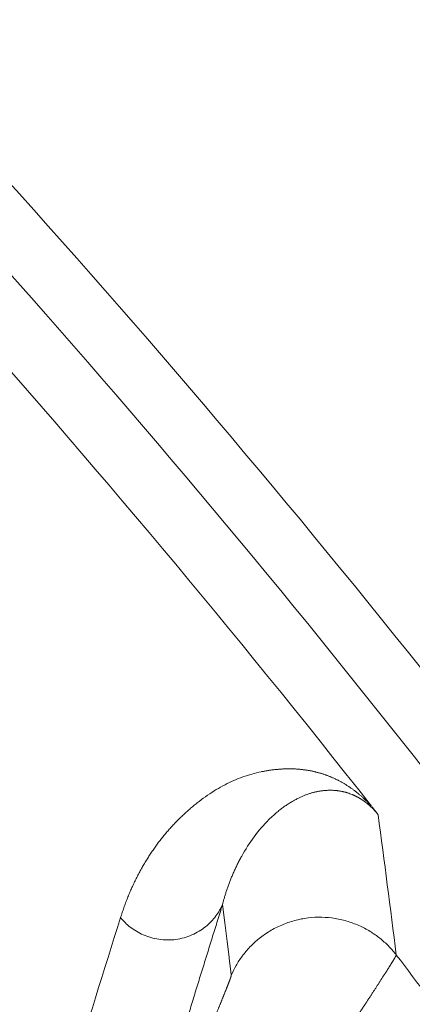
# Model space of a CAD drawing. Header units: millimetres. Extents: x 5437 to 18441, y -4466 to 3128.
# Tile 216 of 256: x 8560.7 to 8563.96, y -2725.11 to -2716.93. Entities that reach past the tile are written whole.
import ezdxf

# ---------------------------------------------------------------- set-up
doc = ezdxf.new("R2010")
doc.units = ezdxf.units.MM
doc.layers.add('1', color=7, linetype='Continuous', true_color=0xffffff)
doc.styles.add('TXT08', font='txt.shx', dxfattribs={"width": 0.8, "bigfont": 'gbcbig.shx'})
doc.dimstyles.get("Standard").update_dxf_attribs({"dimtxt": 0.18, "dimasz": 0.18, "dimexe": 0.18, "dimexo": 0.0625, "dimgap": 0.09, "dimtad": 0, "dimtih": 1, "dimtoh": 1, "dimdec": 4, "dimzin": 0, "dimdsep": 46, "dimtxsty": 'Standard', "dimcen": 0.09, "dimadec": 0, "dimazin": 0, "dimtfac": 1, "dimtdec": 4, "dimtofl": 0, "dimtmove": 0, "dimatfit": 3, "dimfxl": 1, "dimtolj": 1, "dimtzin": 0, "dimarcsym": 0})
doc.dimstyles.new('YanXiu', dxfattribs={"dimtxt": 40, "dimasz": 30, "dimexe": 0.66, "dimexo": 0.66, "dimgap": 0.66, "dimtad": 0, "dimdec": 1, "dimdsep": 46, "dimtxsty": 'TXT08', "dimcen": 0, "dimclrd": 256, "dimclre": 165, "dimclrt": 90, "dimazin": 2, "dimtfac": 1, "dimtdec": 1, "dimtofl": 0, "dimtmove": 0, "dimatfit": 3, "dimfxl": 1, "dimlwd": 5, "dimlwe": 13, "dimarcsym": 0})

# ---------------------------------------------------------------- blocks, each defined once
blk = doc.blocks.new('*D53')
at = {"color": 0, "lineweight": -2, "transparency": 16777216}
for p, q in [((10989.4307, -2154.4155), (10692.9173, -2240.8213)), ((11069.4307, -2154.4155), (10989.4307, -2154.4155)), ((8443.48, -2896.4116), (8443.48, -2896.2316)), ((8443.39, -2896.3216), (8443.57, -2896.3216))]:
    blk.add_line(p, q, dxfattribs=at)
at = {"color": 0, "lineweight": 20, "transparency": 16777216}
blk.add_solid([(10689.1871, -2228.0204), (10696.6476, -2253.6222), (10616.1119, -2263.2029)], dxfattribs=at)
at = {"layer": 'Defpoints', "color": 0, "lineweight": 20, "transparency": 16777216}
for p in [(10616.1119, -2263.2029), (6270.848, -3529.4402)]:
    blk.add_point(p, dxfattribs=at)
at = {"color": 0, "lineweight": 20, "transparency": 16777216, "insert": (11249.5207, -2154.4155), "char_height": 80, "attachment_point": 5}
blk.add_mtext('\\A1;R2260', dxfattribs=at)
blk = doc.blocks.new('*D54')
at = {"color": 0, "lineweight": -2, "transparency": 16777216}
blk.add_line((7492.6853, -2896.3216), (7463.5164, -2896.3216), dxfattribs=at)
at = {"color": 0, "lineweight": -3, "transparency": 16777216}
for start, end in [(14.7247061, 87.3296239), (101.5902046, 175.2752939)]:
    blk.add_arc((8434.1189, -2896.3216), 970.4225, start, end, dxfattribs=at)
at = {"color": 0, "lineweight": 20, "transparency": 16777216}
for points in [[(9385.6953, -2646.8098), (9359.6469, -2652.519), (9389.7986, -2727.8095)], [(7480.3159, -2816.9391), (7453.6719, -2815.84), (7463.6964, -2896.3216)]]:
    blk.add_solid(points, dxfattribs=at)
at = {"layer": 'Defpoints', "color": 0, "lineweight": 20, "transparency": 16777216}
for p in [(7900.863, -2085.5454), (10671.8171, -2501.755), (7492.7478, -2896.3216), (7740.5009, -2896.3216), (8434.1189, -2896.3216)]:
    blk.add_point(p, dxfattribs=at)
at = {"color": 0, "lineweight": 20, "transparency": 16777216, "insert": (8359.2409, -1928.7921), "char_height": 80, "attachment_point": 5}
blk.add_mtext('\\A1;165%%D', dxfattribs=at)
blk = doc.blocks.new('*D56')
at = {"lineweight": 5, "transparency": 16777216}
blk.add_line((9409.7195, -2278.0276), (9220.8999, -2398.8703), dxfattribs=at)
at = {"lineweight": 20, "transparency": 16777216}
blk.add_solid([(9218.2046, -2394.659), (9223.5951, -2403.0817), (9195.6316, -2415.0418)], dxfattribs=at)
at = {"layer": 'Defpoints', "color": 0, "lineweight": 20, "transparency": 16777216}
for p in [(9195.6316, -2415.0418), (8443.48, -2896.4116)]:
    blk.add_point(p, dxfattribs=at)
at = {"color": 90, "lineweight": 20, "transparency": 16777216, "insert": (9459.6888, -2246.0477), "char_height": 40, "attachment_point": 5, "rotation": 32.61885, "style": 'TXT08'}
blk.add_mtext('R893', dxfattribs=at)

msp = doc.modelspace()

# ---------------------------------------------------------------- linework, layer by layer
at = {"color": 7, "lineweight": 20}
msp.add_arc((8443.47995, -2896.41157), 893, 10.1099821, 350.11198757, dxfattribs=at)
at = {"layer": '1', "color": 0, "lineweight": 20}
for radius, start, end in [(87.90407, 28.3114965, 43.1817235), (87.40415, 28.3114965, 43.1817218), (86.87162, 38.1169446, 41.7541299), (86.27754, 36.7959829, 37.3877016), (80.37817, 35.3236402, 40.4201972)]:
    msp.add_arc((8495.27522, -2777.08546), radius, start, end, dxfattribs=at)
for points, degree, knots in [([(8561.38482, -2715.44332), (8561.32307, -2715.58559), (8561.25064, -2715.7225), (8561.16789, -2715.85312), (8560.93553, -2716.16366), (8560.64645, -2716.42601), (8560.45786, -2716.5606), (8560.13146, -2716.7404), (8559.77979, -2716.85676), (8559.6456, -2716.8911), (8559.51035, -2716.91593), (8559.37373, -2716.93142)], 5, [0, 0, 0, 0, 0, 0, 0.2946663, 0.2946663, 0.2946663, 0.7384951, 0.7384951, 0.7384951, 1, 1, 1, 1, 1, 1]), ([(8561.53839, -2724.38663), (8561.54061, -2724.37968), (8561.54505, -2724.36576), (8561.55191, -2724.34511), (8561.55891, -2724.32458), (8561.56607, -2724.3042), (8561.57339, -2724.28397), (8561.58086, -2724.26389), (8561.5885, -2724.24395), (8561.59629, -2724.22415), (8561.60424, -2724.20451), (8561.61235, -2724.18501), (8561.62061, -2724.16565), (8561.62904, -2724.14644), (8561.63762, -2724.12738), (8561.64636, -2724.10846), (8561.65526, -2724.08969), (8561.66432, -2724.07107), (8561.67354, -2724.05259), (8561.68292, -2724.03426), (8561.69246, -2724.01608), (8561.70215, -2723.99804), (8561.71201, -2723.98015), (8561.72203, -2723.96241), (8561.7322, -2723.94481), (8561.74254, -2723.92736), (8561.75303, -2723.91006), (8561.76369, -2723.8929), (8561.77451, -2723.87589), (8561.78549, -2723.85903), (8561.79662, -2723.84231), (8561.80792, -2723.82575), (8561.81938, -2723.80933), (8561.831, -2723.79306), (8561.84278, -2723.77693), (8561.85473, -2723.76096), (8561.86683, -2723.74513), (8561.8791, -2723.72945), (8561.89153, -2723.71391), (8561.90412, -2723.69853), (8561.91687, -2723.68329), (8561.92978, -2723.6682), (8561.94286, -2723.65327), (8561.95609, -2723.63847), (8561.96949, -2723.62383), (8561.98306, -2723.60934), (8561.99678, -2723.59499), (8562.01067, -2723.5808), (8562.02472, -2723.56675), (8562.03893, -2723.55285), (8562.05331, -2723.5391), (8562.06785, -2723.5255), (8562.08255, -2723.51205), (8562.09741, -2723.49875), (8562.11244, -2723.4856), (8562.12763, -2723.4726), (8562.14299, -2723.45975), (8562.15851, -2723.44704), (8562.17419, -2723.43449), (8562.2078, -2723.40818), (8562.25975, -2723.37014), (8562.33154, -2723.32376), (8562.40418, -2723.28292), (8562.47766, -2723.24763), (8562.552, -2723.21791), (8562.62718, -2723.19376), (8562.68301, -2723.18016), (8562.71758, -2723.17328), (8562.73028, -2723.17087), (8562.74292, -2723.1686), (8562.75552, -2723.16647), (8562.76807, -2723.16448), (8562.78057, -2723.16263), (8562.79302, -2723.16091), (8562.80543, -2723.15934), (8562.81778, -2723.1579), (8562.83009, -2723.1566), (8562.84234, -2723.15544), (8562.85455, -2723.15441), (8562.86671, -2723.15353), (8562.87882, -2723.15278), (8562.89089, -2723.15217), (8562.9029, -2723.1517), (8562.91487, -2723.15137), (8562.92678, -2723.15118), (8562.93865, -2723.15112), (8562.95047, -2723.1512), (8562.96224, -2723.15142), (8562.97396, -2723.15178), (8562.98564, -2723.15228), (8562.99726, -2723.15292), (8563.00884, -2723.15369), (8563.02036, -2723.1546), (8563.03184, -2723.15565), (8563.04327, -2723.15684), (8563.05465, -2723.15817), (8563.06598, -2723.15963), (8563.07726, -2723.16124), (8563.08849, -2723.16298), (8563.09967, -2723.16486), (8563.11081, -2723.16688), (8563.12189, -2723.16904), (8563.13293, -2723.17133), (8563.14392, -2723.17377), (8563.15485, -2723.17634), (8563.16574, -2723.17905), (8563.17658, -2723.1819), (8563.18737, -2723.18489), (8563.19811, -2723.18801), (8563.2088, -2723.19128), (8563.21944, -2723.19468), (8563.23004, -2723.19822), (8563.24058, -2723.2019), (8563.25107, -2723.20572), (8563.26151, -2723.20967), (8563.27191, -2723.21376), (8563.28225, -2723.218), (8563.29255, -2723.22237), (8563.30279, -2723.22687), (8563.31299, -2723.23152), (8563.32313, -2723.23631), (8563.33323, -2723.24123), (8563.34327, -2723.24629), (8563.35327, -2723.25149), (8563.36321, -2723.25683), (8563.37311, -2723.2623), (8563.38296, -2723.26792), (8563.39275, -2723.27367), (8563.4025, -2723.27956), (8563.41219, -2723.28559), (8563.42184, -2723.29175), (8563.43143, -2723.29806), (8563.44098, -2723.3045), (8563.45047, -2723.31108), (8563.45991, -2723.3178), (8563.46931, -2723.32466), (8563.47865, -2723.33165), (8563.48794, -2723.33878), (8563.49718, -2723.34605), (8563.50638, -2723.35346), (8563.51552, -2723.36101), (8563.52461, -2723.3687), (8563.53365, -2723.37652), (8563.54264, -2723.38448), (8563.55158, -2723.39258), (8563.56047, -2723.40082), (8563.56931, -2723.4092), (8563.5781, -2723.41772), (8563.58684, -2723.42637), (8563.59553, -2723.43517), (8563.60417, -2723.44411), (8563.61275, -2723.45316), (8563.61855, -2723.45945), (8563.62141, -2723.46255)], 3, [0, 0, 0, 0, 0.0082024, 0.0164188, 0.0246494, 0.032894, 0.0411528, 0.0494257, 0.0577128, 0.0660141, 0.0743296, 0.0826594, 0.0910034, 0.0993618, 0.1077344, 0.1161214, 0.1245227, 0.1329384, 0.1413684, 0.1498129, 0.1582719, 0.1667453, 0.1752331, 0.1837355, 0.1922524, 0.2007839, 0.2093299, 0.2178905, 0.2264657, 0.2350555, 0.24366, 0.2522791, 0.260913, 0.2695615, 0.2782248, 0.2869028, 0.2955956, 0.3043031, 0.3130255, 0.3217627, 0.3305148, 0.3392817, 0.3480635, 0.3568602, 0.3656719, 0.3744985, 0.38334, 0.3921966, 0.4010681, 0.4099547, 0.4188563, 0.4277729, 0.4367047, 0.4456515, 0.4546135, 0.4635906, 0.4725828, 0.4815902, 0.4906128, 0.4996506, 0.5391017, 0.5772942, 0.6142303, 0.6499129, 0.6843448, 0.7175292, 0.74947, 0.7546659, 0.7598067, 0.7648923, 0.7699228, 0.7748983, 0.7798187, 0.784684, 0.7894943, 0.7942496, 0.7989499, 0.8035952, 0.8081855, 0.8127209, 0.8172014, 0.8216269, 0.8259976, 0.8303134, 0.8345743, 0.8387805, 0.8429318, 0.8470284, 0.8510703, 0.8550574, 0.8589898, 0.8628676, 0.8666908, 0.8704594, 0.8741734, 0.8778329, 0.8814379, 0.8849885, 0.8884847, 0.8919265, 0.8953141, 0.8986473, 0.9019264, 0.9051512, 0.908322, 0.9114387, 0.9145014, 0.9175102, 0.9204651, 0.9233663, 0.9262137, 0.9290075, 0.9317478, 0.9344346, 0.937068, 0.9396482, 0.9421752, 0.9446491, 0.9470702, 0.9494384, 0.951754, 0.9540171, 0.9562278, 0.9583864, 0.9604929, 0.9625477, 0.9645509, 0.9665027, 0.9684034, 0.9702532, 0.9720525, 0.9738016, 0.9755007, 0.9771504, 0.9787509, 0.9803028, 0.9818064, 0.9832625, 0.9846715, 0.9860341, 0.9873511, 0.9886232, 0.9898513, 0.9910365, 0.9921798, 0.9932824, 0.9943458, 0.9953714, 0.996361, 0.9973164, 0.9982398, 0.9991335, 1, 1, 1, 1]), ([(8563.2876, -2723.32929), (8563.28429, -2723.32925), (8563.27759, -2723.32917), (8563.26761, -2723.3293), (8563.25752, -2723.32961), (8563.24735, -2723.33013), (8563.23708, -2723.33086), (8563.22672, -2723.3318), (8563.21627, -2723.33295), (8563.20573, -2723.33432), (8563.19511, -2723.33591), (8563.18441, -2723.33772), (8563.17363, -2723.33976), (8563.16277, -2723.34203), (8563.15184, -2723.34453), (8563.14084, -2723.34727), (8563.12977, -2723.35024), (8563.11863, -2723.35345), (8563.11125, -2723.35576), (8563.10753, -2723.35693)], 3, [0, 0, 0, 0, 0.0487175, 0.0986974, 0.1499399, 0.2024453, 0.2562137, 0.3112453, 0.3675403, 0.4250987, 0.4839208, 0.5440066, 0.6053562, 0.6679698, 0.7318475, 0.7969892, 0.8633952, 0.9310654, 1, 1, 1, 1]), ([(8563.42292, -2723.35111), (8563.42025, -2723.35029), (8563.41484, -2723.34862), (8563.40681, -2723.34634), (8563.3987, -2723.34418), (8563.39052, -2723.34216), (8563.38227, -2723.34028), (8563.37396, -2723.33854), (8563.36559, -2723.33694), (8563.35715, -2723.33549), (8563.34865, -2723.33418), (8563.34009, -2723.33302), (8563.33146, -2723.33201), (8563.32575, -2723.33146), (8563.32287, -2723.33119)], 3, [0, 0, 0, 0, 0.0719855, 0.146031, 0.2221377, 0.3003066, 0.3805388, 0.462835, 0.5471961, 0.6336229, 0.722116, 0.8126762, 0.905304, 1, 1, 1, 1]), ([(8563.08011, -2723.36638), (8563.0763, -2723.36781), (8563.06855, -2723.37072), (8563.05691, -2723.37542), (8563.04499, -2723.38048), (8563.0328, -2723.38593), (8563.02034, -2723.39178), (8563.00762, -2723.39805), (8562.99465, -2723.40475), (8562.98144, -2723.4119), (8562.96798, -2723.4195), (8562.95429, -2723.42758), (8562.94038, -2723.43615), (8562.92626, -2723.44523), (8562.91194, -2723.45482), (8562.89744, -2723.46495), (8562.88275, -2723.47562), (8562.86791, -2723.48686), (8562.85292, -2723.49867), (8562.8378, -2723.51106), (8562.82257, -2723.52405), (8562.80723, -2723.53763), (8562.79711, -2723.54705), (8562.79199, -2723.55181)], 3, [0, 0, 0, 0, 0.0340334, 0.0694253, 0.1061758, 0.1442849, 0.1837527, 0.2245791, 0.2667641, 0.3103078, 0.3552102, 0.4014711, 0.4490907, 0.4980689, 0.5484056, 0.6001008, 0.6531544, 0.7075665, 0.7633368, 0.8204654, 0.8789522, 0.9387971, 1, 1, 1, 1]), ([(8563.67629, -2723.53281), (8563.67551, -2723.53181), (8563.67393, -2723.52981), (8563.67155, -2723.52682), (8563.66915, -2723.52385), (8563.66673, -2723.52089), (8563.6643, -2723.51795), (8563.66186, -2723.51504), (8563.6594, -2723.51214), (8563.65692, -2723.50925), (8563.65443, -2723.50639), (8563.65193, -2723.50355), (8563.64941, -2723.50072), (8563.64687, -2723.49792), (8563.64432, -2723.49513), (8563.64176, -2723.49236), (8563.63917, -2723.48961), (8563.63658, -2723.48688), (8563.63397, -2723.48417), (8563.63134, -2723.48148), (8563.6287, -2723.47881), (8563.62604, -2723.47616), (8563.62337, -2723.47352), (8563.62069, -2723.47091), (8563.61799, -2723.46832), (8563.61527, -2723.46575), (8563.61254, -2723.46319), (8563.6098, -2723.46066), (8563.60704, -2723.45815), (8563.60426, -2723.45566), (8563.60147, -2723.45319), (8563.59867, -2723.45074), (8563.59586, -2723.44831), (8563.59302, -2723.4459), (8563.59018, -2723.44352), (8563.58732, -2723.44115), (8563.58445, -2723.43881), (8563.58156, -2723.43649), (8563.57866, -2723.43419), (8563.57574, -2723.43191), (8563.57282, -2723.42966), (8563.56987, -2723.42742), (8563.56692, -2723.42521), (8563.56395, -2723.42303), (8563.56097, -2723.42086), (8563.55798, -2723.41872), (8563.55497, -2723.4166), (8563.55195, -2723.4145), (8563.54891, -2723.41243), (8563.54587, -2723.41038), (8563.54281, -2723.40835), (8563.53974, -2723.40635), (8563.53666, -2723.40437), (8563.53356, -2723.40241), (8563.53045, -2723.40048), (8563.52733, -2723.39857), (8563.5242, -2723.39669), (8563.52106, -2723.39483), (8563.5179, -2723.39299), (8563.51474, -2723.39118), (8563.51156, -2723.38939), (8563.50837, -2723.38763), (8563.50517, -2723.38589), (8563.50196, -2723.38418), (8563.49873, -2723.38249), (8563.4955, -2723.38083), (8563.49226, -2723.37919), (8563.489, -2723.37758), (8563.48574, -2723.37599), (8563.48246, -2723.37443), (8563.47918, -2723.3729), (8563.47588, -2723.37139), (8563.47258, -2723.3699), (8563.46926, -2723.36844), (8563.46594, -2723.36701), (8563.4626, -2723.3656), (8563.4604, -2723.3647), (8563.45928, -2723.36424)], 3, [0, 0, 0, 0, 0.0046134, 0.0092396, 0.0139015, 0.0186213, 0.0234204, 0.0283192, 0.0333368, 0.038491, 0.0437985, 0.0492741, 0.0549317, 0.0607837, 0.0668414, 0.0731149, 0.0796133, 0.0863449, 0.093317, 0.1005364, 0.1080089, 0.1157401, 0.1237347, 0.1319973, 0.1405317, 0.1493417, 0.1584304, 0.167801, 0.1774562, 0.1873984, 0.1976299, 0.208153, 0.2189694, 0.2300809, 0.2414893, 0.253196, 0.2652025, 0.2775099, 0.2901196, 0.3030327, 0.3162501, 0.329773, 0.3436021, 0.3577383, 0.3721825, 0.3869354, 0.4019976, 0.4173699, 0.4330528, 0.4490469, 0.4653528, 0.4819711, 0.4989021, 0.5161463, 0.5337043, 0.5515763, 0.5697629, 0.5882643, 0.6070809, 0.6262131, 0.6456611, 0.6654254, 0.6855061, 0.7059036, 0.726618, 0.7476498, 0.768999, 0.790666, 0.8126509, 0.834954, 0.8575754, 0.8805154, 0.9037742, 0.9273518, 0.9512486, 0.9754646, 1, 1, 1, 1]), ([(8563.62444, -2723.46585), (8563.62599, -2723.46783), (8563.62905, -2723.47174), (8563.63354, -2723.47748), (8563.63787, -2723.48302), (8563.64202, -2723.48835), (8563.64601, -2723.49347), (8563.64982, -2723.49839), (8563.65425, -2723.5041), (8563.65931, -2723.51066), (8563.66503, -2723.51808), (8563.67075, -2723.52555), (8563.67442, -2723.53035), (8563.67629, -2723.53281)], 3, [0, 0, 0, 0, 0.08325, 0.1637269, 0.2415428, 0.3168215, 0.3897, 0.460329, 0.5288742, 0.6393075, 0.7541477, 0.8741561, 1, 1, 1, 1]), ([(8562.77032, -2723.57278), (8562.72635, -2723.61632), (8562.68491, -2723.66412), (8562.60894, -2723.76617), (8562.5744, -2723.8204), (8562.54374, -2723.87665)], 3, [0, 0, 0, 0, 0.5, 0.5, 1, 1, 1, 1]), ([(8562.54176, -2723.88022), (8562.53877, -2723.88566), (8562.53283, -2723.89646), (8562.52417, -2723.9128), (8562.51575, -2723.92908), (8562.50759, -2723.94532), (8562.49969, -2723.9615), (8562.49203, -2723.97761), (8562.48462, -2723.99365), (8562.47745, -2724.00961), (8562.47052, -2724.02549), (8562.46382, -2724.04127), (8562.45735, -2724.05695), (8562.45111, -2724.07254), (8562.44509, -2724.08801), (8562.43929, -2724.10336), (8562.4337, -2724.1186), (8562.42832, -2724.13372), (8562.42314, -2724.1487), (8562.41816, -2724.16355), (8562.41337, -2724.17826), (8562.40877, -2724.19284), (8562.40436, -2724.20726), (8562.40013, -2724.22154), (8562.39607, -2724.23567), (8562.39219, -2724.24965), (8562.38847, -2724.26346), (8562.38609, -2724.27267), (8562.38491, -2724.27723)], 3, [0, 0, 0, 0, 0.0463954, 0.0921561, 0.137282, 0.181773, 0.2256293, 0.2688508, 0.3114376, 0.3533896, 0.3947068, 0.4353893, 0.4754371, 0.5148501, 0.5536285, 0.5917722, 0.6292813, 0.6661557, 0.7023955, 0.7380007, 0.7729713, 0.8073074, 0.8410089, 0.874076, 0.9065086, 0.9383068, 0.9694706, 1, 1, 1, 1]), ([(8563.82661, -2724.69728), (8563.82656, -2724.69747), (8563.82647, -2724.69785), (8563.82616, -2724.69871), (8563.82572, -2724.69976), (8563.82514, -2724.70105), (8563.82441, -2724.70255), (8563.82354, -2724.70428), (8563.82253, -2724.70623), (8563.82136, -2724.7084), (8563.82006, -2724.7108), (8563.8186, -2724.71343), (8563.81699, -2724.71628), (8563.81524, -2724.71936), (8563.81333, -2724.72267), (8563.81127, -2724.72621), (8563.80906, -2724.72997), (8563.80669, -2724.73397), (8563.80417, -2724.7382), (8563.8015, -2724.74265), (8563.79867, -2724.74734), (8563.79568, -2724.75227), (8563.79253, -2724.75742), (8563.78923, -2724.76281), (8563.78577, -2724.76843), (8563.78215, -2724.77428), (8563.77837, -2724.78037), (8563.77443, -2724.7867), (8563.77032, -2724.79325), (8563.76606, -2724.80005), (8563.76164, -2724.80708), (8563.75705, -2724.81434), (8563.7523, -2724.82185), (8563.74738, -2724.82958), (8563.74231, -2724.83756), (8563.73707, -2724.84576), (8563.73345, -2724.85141), (8563.73164, -2724.85425)], 3, [0, 0, 0, 0, 0.0274709, 0.0550019, 0.0825934, 0.110246, 0.13796, 0.1657359, 0.1935741, 0.221475, 0.2494391, 0.2774668, 0.3055586, 0.3337147, 0.3619357, 0.3902219, 0.4185738, 0.4469917, 0.4754762, 0.5040274, 0.532646, 0.5613322, 0.5900864, 0.618909, 0.6478005, 0.6767611, 0.7057913, 0.7348915, 0.7640619, 0.7933031, 0.8226152, 0.8519988, 0.8814541, 0.9109815, 0.9405814, 0.9702541, 1, 1, 1, 1]), ([(8561.92317, -2726.14591), (8561.94758, -2726.08971), (8561.97183, -2726.03376), (8561.99597, -2725.97793), (8562.04329, -2725.86824), (8562.08951, -2725.76055), (8562.11226, -2725.70742), (8562.15591, -2725.60521), (8562.19771, -2725.50678), (8562.21743, -2725.46023), (8562.2551, -2725.37098), (8562.29006, -2725.28753), (8562.30658, -2725.24796), (8562.33735, -2725.17388), (8562.36473, -2725.1073), (8562.37716, -2725.07686), (8562.39963, -2725.02142), (8562.41812, -2724.97486), (8562.42629, -2724.95401), (8562.44224, -2724.91257), (8562.45236, -2724.88435), (8562.45598, -2724.87325), (8562.45764, -2724.86662), (8562.45741, -2724.8643)], 5, [0, 0, 0, 0, 0, 0, 0.1515029, 0.1515029, 0.1515029, 0.3010654, 0.3010654, 0.3010654, 0.4435065, 0.4435065, 0.4435065, 0.5816894, 0.5816894, 0.5816894, 0.7125846, 0.7125846, 0.7125846, 0.8399372, 0.8399372, 0.8399372, 1, 1, 1, 1, 1, 1]), ([(8563.73164, -2724.85425), (8563.72998, -2724.85684), (8563.72665, -2724.86204), (8563.72149, -2724.87008), (8563.7162, -2724.87832), (8563.71078, -2724.88676), (8563.70521, -2724.89541), (8563.69951, -2724.90426), (8563.69367, -2724.91333), (8563.68768, -2724.92259), (8563.68156, -2724.93207), (8563.6753, -2724.94175), (8563.66889, -2724.95164), (8563.66235, -2724.96174), (8563.65566, -2724.97204), (8563.64883, -2724.98256), (8563.64186, -2724.99328), (8563.63475, -2725.00421), (8563.62749, -2725.01535), (8563.62009, -2725.02669), (8563.61255, -2725.03825), (8563.60487, -2725.05001), (8563.59704, -2725.06198), (8563.58907, -2725.07416), (8563.58095, -2725.08655), (8563.5727, -2725.09914), (8563.5643, -2725.11194), (8563.55576, -2725.12495), (8563.54707, -2725.13817), (8563.53825, -2725.15159), (8563.52928, -2725.16522), (8563.52017, -2725.17906), (8563.51092, -2725.1931), (8563.50153, -2725.20734), (8563.492, -2725.2218), (8563.48234, -2725.23644), (8563.47579, -2725.24636), (8563.47251, -2725.25132)], 3, [0, 0, 0, 0, 0.0270006, 0.0540908, 0.0812708, 0.108541, 0.1359017, 0.1633529, 0.1908952, 0.2185287, 0.2462536, 0.2740703, 0.301979, 0.32998, 0.3580734, 0.3862596, 0.4145388, 0.4429113, 0.4713772, 0.4999367, 0.5285903, 0.557338, 0.5861801, 0.6151168, 0.6441483, 0.6732749, 0.7024967, 0.731814, 0.7612271, 0.790736, 0.820341, 0.8500423, 0.87984, 0.9097345, 0.9397259, 0.9698143, 1, 1, 1, 1])]:
    msp.add_open_spline(points, degree=degree, knots=knots, dxfattribs=at)
for points, degree in [([(8563.32287, -2723.33119), (8563.31128, -2723.33029), (8563.29952, -2723.32965), (8563.2876, -2723.32929)], 3), ([(8563.10753, -2723.35693), (8563.09841, -2723.35991), (8563.08927, -2723.36306), (8563.08011, -2723.36638)], 3), ([(8563.45928, -2723.36424), (8563.44746, -2723.3596), (8563.43534, -2723.35521), (8563.42292, -2723.35111)], 3), ([(8562.79199, -2723.55181), (8562.7847, -2723.55868), (8562.77748, -2723.56568), (8562.77032, -2723.57278)], 3), ([(8563.67629, -2723.53281), (8563.72728, -2723.9189), (8563.77739, -2724.30703), (8563.82661, -2724.69728)], 3), ([(8562.54374, -2723.87665), (8562.54307, -2723.87784), (8562.54242, -2723.87903), (8562.54176, -2723.88022)], 3), ([(8562.38491, -2724.27723), (8562.22008, -2724.81001), (8562.0546, -2725.34426), (8561.88846, -2725.88003), (8561.72163, -2726.41739), (8561.55408, -2726.95638)], 5), ([(8562.45741, -2724.8643), (8562.44305, -2724.74657), (8562.42861, -2724.629), (8562.41411, -2724.51159), (8562.39954, -2724.39433), (8562.38491, -2724.27723)], 5), ([(8560.70175, -2727.05832), (8560.98298, -2726.16258), (8561.26177, -2725.27221), (8561.53839, -2724.38663)], 3)]:
    msp.add_open_spline(points, degree=degree, dxfattribs=at)
for points, weights in [([(8562.38491, -2724.27723), (8562.05788, -2725.02447), (8561.53839, -2724.38663)], [1, 0.517919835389, 1]), ([(8562.45741, -2724.8643), (8563.00002, -2723.61683), (8563.82661, -2724.69728)], [1, 0.506751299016, 1])]:
    msp.add_rational_spline(points, weights, degree=2, dxfattribs=at)

# ---------------------------------------------------------------- dimensions: what is measured, and where the dimension line sits
at = {"color": 0, "lineweight": 20}
dim = msp.add_angular_dim_2l(base=(7900.86303, -2085.54536), line1=((8434.11893, -2896.32157), (10671.81706, -2501.75501)), line2=((7740.5009, -2896.32157), (7492.74781, -2896.32157)), text='165%%D', dimstyle='Standard', override={"dimtxt": 80, "dimasz": 80, "dimlwd": 65533}, dxfattribs=at)
dim.commit()
dim.dimension.update_dxf_attribs({"geometry": '*D54', "text_midpoint": (8359.2409, -1928.79214), "dimtype": 162})
dim = msp.add_diameter_dim_2p(p1=(6270.84796, -3529.44022), p2=(10616.11195, -2263.20291), text='R2260', dimstyle='Standard', override={"dimtxt": 80, "dimasz": 80, "dimdec": 0}, dxfattribs=at)
dim.commit()
dim.dimension.update_dxf_attribs({"geometry": '*D53', "text_midpoint": (11249.52071, -2154.41547), "dimtype": 163})
at = {"color": 7, "lineweight": 20}
dim = msp.add_radius_dim(center=(8443.47995, -2896.41157), mpoint=(9195.63162, -2415.04179), dimstyle='YanXiu', dxfattribs=at)
dim.commit()
dim.dimension.update_dxf_attribs({"geometry": '*D56', "text_midpoint": (9459.68883, -2246.04773), "dimtype": 164})

doc.saveas('drawing.dxf')
